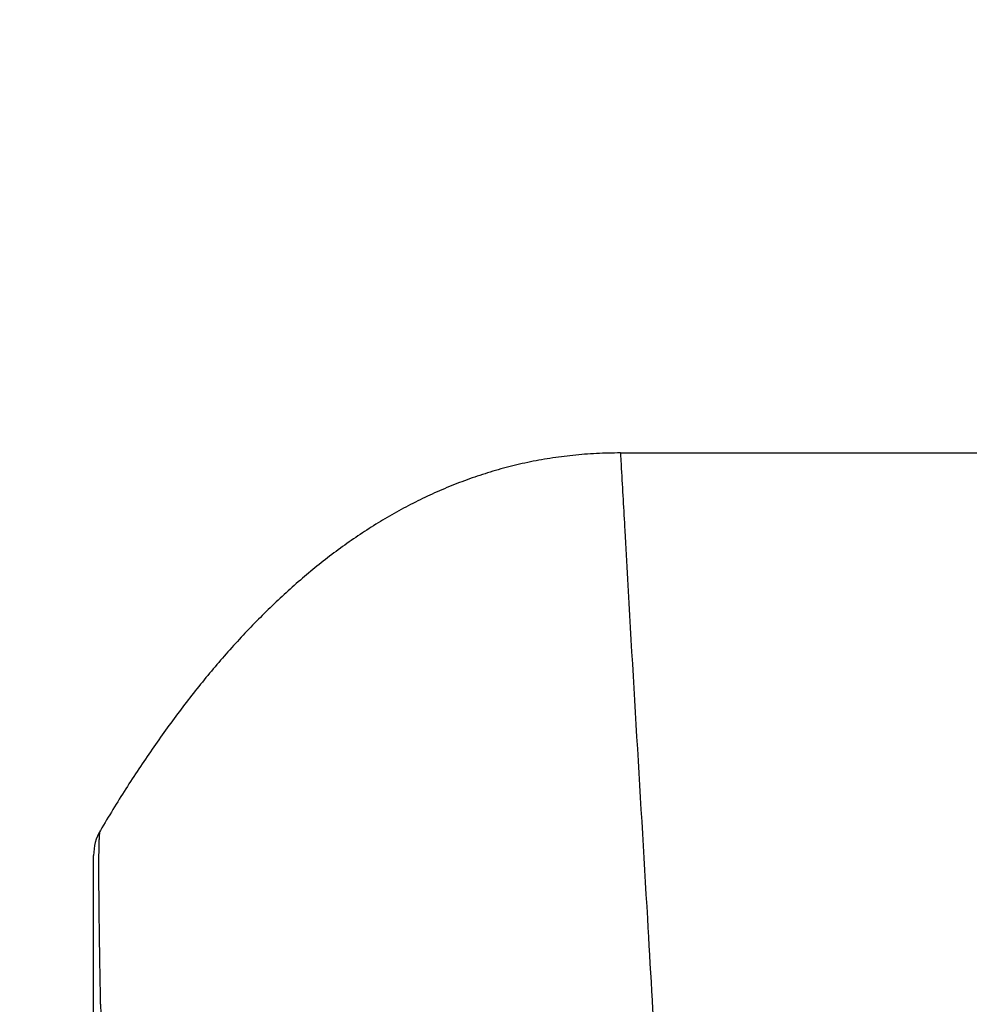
# Model space of a CAD drawing. Header units: millimetres. Extents: x 0 to 1071, y 0 to 742.
# Tile 92 of 131: x 351 to 361, y 392 to 402. Entities that reach past the tile are written whole.
import ezdxf

# ---------------------------------------------------------------- set-up
doc = ezdxf.new("R2010")
doc.units = ezdxf.units.MM
doc.header["$LTSCALE"] = 0.454724
doc.layers.add('NoLayerName_001', color=7, linetype='Continuous')
doc.layers.add('NoLayerName_007', color=7, linetype='Continuous')
doc.styles.get("Standard").update_dxf_attribs({"font": 'txt', "bigfont": 'extfont2'})
doc.dimstyles.get("Standard").update_dxf_attribs({"dimtxt": 2.5, "dimasz": 2.5, "dimexe": 1, "dimexo": 1, "dimtad": 1, "dimdec": 3, "dimzin": 0, "dimdsep": 46, "dimtxsty": 'Standard', "dimcen": 2.5, "dimadec": 3, "dimazin": 0, "dimtfac": 0.75, "dimtdec": 3, "dimtmove": 0, "dimatfit": 3, "dimfxl": 1, "dimarcsym": 0})

# ---------------------------------------------------------------- blocks, each defined once
blk = doc.blocks.new('_OPEN30')
at = {"color": 0, "linetype": 'ByBlock', "lineweight": -2}
for p, q in [((-1, 0.267949), (0, 0)), ((0, 0), (-1, -0.267949)), ((0, 0), (-1, 0))]:
    blk.add_line(p, q, dxfattribs=at)
blk = doc.blocks.new('*D98')
at = {"layer": 'Defpoints', "color": 0}
for p in [(298, 427.8308), (475, 422.9), (298, 319.3002)]:
    blk.add_point(p, dxfattribs=at)
at = {"layer": 'NoLayerName_001', "color": 0, "linetype": 'Continuous', "lineweight": 13}
for p, q in [((298, 425.3308), (298, 316.8002)), ((475, 420.4), (475, 316.8002)), ((471.25, 319.3002), (301.75, 319.3002))]:
    blk.add_line(p, q, dxfattribs=at)
at = {"layer": 'NoLayerName_001', "color": 0, "lineweight": 13, "xscale": 3.75, "yscale": 3.75, "zscale": 3.75, "rotation": 180}
blk.add_blockref('_OPEN30', (298, 319.3002), dxfattribs=at)
at = {"layer": 'NoLayerName_001', "color": 0, "lineweight": 13, "xscale": 3.75, "yscale": 3.75, "zscale": 3.75}
blk.add_blockref('_OPEN30', (475, 319.3002), dxfattribs=at)
at = {"layer": 'NoLayerName_001', "color": 0, "lineweight": 13, "insert": (386.5, 326.1752), "char_height": 8.75, "attachment_point": 5}
blk.add_mtext('\\W0.8000;177', dxfattribs=at)

msp = doc.modelspace()

# ---------------------------------------------------------------- linework, layer by layer
at = {"layer": 'NoLayerName_001', "color": 60, "linetype": 'Continuous', "lineweight": 25}
for p, q in [((357.5501, 397.8), (364.1189, 397.8)), ((352.2001, 367.8112), (352.2001, 393.7148))]:
    msp.add_line(p, q, dxfattribs=at)
for centre, radius, start, end in [((352.7001, 393.7148), 0.5, 149.48826, 179.99977), ((461.6924, 394.3404), 109.4415, 181.117443, 182.851581)]:
    msp.add_arc(centre, radius, start, end, dxfattribs=at)
for points, knots in [([(357.5501, 397.8), (357.468, 397.7979), (357.306, 397.7969), (357.0665, 397.7771), (356.8338, 397.7472), (356.6076, 397.7056), (356.3876, 397.6535), (356.1734, 397.5912), (355.9647, 397.5194), (355.7613, 397.4386), (355.5629, 397.3493), (355.3692, 397.2518), (355.1801, 397.1463), (354.9955, 397.0332), (354.8151, 396.9127), (354.6388, 396.7851), (354.4665, 396.6509), (354.2979, 396.5102), (354.1328, 396.3632), (353.9713, 396.2102), (353.8132, 396.0514), (353.6584, 395.8869), (353.5067, 395.717), (353.3581, 395.5417), (353.2124, 395.3614), (353.0696, 395.1761), (352.9296, 394.986), (352.7922, 394.7913), (352.6575, 394.5921), (352.5254, 394.3884), (352.3954, 394.1806), (352.3117, 394.0394), (352.2693, 393.9687)], [0, 0, 0, 0, 0.246198, 0.485961, 0.720209, 0.949817, 1.175607, 1.398337, 1.618702, 1.837319, 2.054722, 2.271374, 2.487695, 2.704064, 2.920819, 3.138254, 3.356623, 3.576142, 3.797003, 4.019382, 4.243429, 4.46927, 4.697013, 4.926741, 5.158521, 5.392405, 5.62845, 5.866703, 6.1072, 6.349968, 6.595021, 6.842368, 6.842368, 6.842368, 6.842368]), ([(352.2544, 393.6328), (352.2544, 393.6428), (352.2545, 393.6603), (352.2546, 393.6852), (352.2548, 393.7077), (352.255, 393.7277), (352.2552, 393.7451), (352.2554, 393.7601), (352.2556, 393.7751), (352.2559, 393.79), (352.2562, 393.805), (352.2565, 393.8175), (352.2567, 393.8275), (352.2569, 393.8349), (352.2571, 393.8424), (352.2574, 393.8499), (352.2576, 393.8574), (352.2579, 393.8649), (352.2582, 393.8723), (352.2586, 393.8798), (352.2589, 393.8873), (352.2593, 393.8948), (352.2597, 393.9023), (352.2602, 393.9097), (352.2607, 393.9172), (352.2613, 393.9247), (352.262, 393.9321), (352.2628, 393.9395), (352.2638, 393.947), (352.2651, 393.9543), (352.2662, 393.9618), (352.2684, 393.9664), (352.2693, 393.9687)], [0, 0, 0, 0, 0.0299442, 0.0524026, 0.074861, 0.0973191, 0.112291, 0.1272627, 0.1422342, 0.1572057, 0.1721775, 0.18715, 0.1946368, 0.2021237, 0.2096107, 0.2170972, 0.2245832, 0.2320683, 0.2395524, 0.2470355, 0.2545189, 0.2620039, 0.269492, 0.2769847, 0.2844811, 0.2919743, 0.299457, 0.306923, 0.3143831, 0.321879, 0.3294428, 0.3369105, 0.3369105, 0.3369105, 0.3369105]), ([(352.2717, 392.206), (352.2704, 392.2774), (352.2676, 392.42), (352.264, 392.6341), (352.2608, 392.8481), (352.2583, 393.0383), (352.2563, 393.2048), (352.2553, 393.3237), (352.2547, 393.4188), (352.2544, 393.4901), (352.2542, 393.5615), (352.2544, 393.6091), (352.2544, 393.6328)], [0, 0, 0, 0, 0.214036, 0.428073, 0.64211, 0.85615, 0.998844, 1.141538, 1.212884, 1.284229, 1.355575, 1.42692, 1.42692, 1.42692, 1.42692])]:
    msp.add_open_spline(points, degree=3, knots=knots, dxfattribs=at)
at = {"layer": 'NoLayerName_007', "color": 60, "linetype": 'Continuous', "lineweight": 25}
msp.add_open_spline([(357.9864, 390.1839), (357.9604, 390.6567), (357.9079, 391.6198), (357.7789, 393.896), (357.6541, 395.9089), (357.5716, 397.4499), (357.5571, 397.695), (357.5541, 397.7475), (357.5513, 397.7825), (357.5501, 397.8)], degree=3, knots=[0, 0, 0, 0, 1.420498, 2.893608, 6.839435, 7.470768, 7.523378, 7.575988, 7.628591, 7.628591, 7.628591, 7.628591], dxfattribs=at)

# ---------------------------------------------------------------- dimensions: what is measured, and where the dimension line sits
at = {"layer": 'NoLayerName_001', "color": 3, "linetype": 'Continuous', "lineweight": 13}
dim = msp.add_linear_dim(base=(298, 319.3002), p1=(475, 422.9), p2=(298, 427.8308), angle=180, text='\\W0.8000;<>', dimstyle='Standard', override={"dimtxt": 8.75, "dimasz": 3.75, "dimexe": 2.5, "dimexo": 2.5, "dimgap": 2.5, "dimzin": 8, "dimblk": 'OPEN30', "dimclrd": 0, "dimclre": 0, "dimclrt": 0, "dimtp": 0, "dimtm": 0, "dimlwd": 13, "dimlwe": 13}, dxfattribs=at)
dim.commit()
dim.dimension.update_dxf_attribs({"geometry": '*D98', "text_midpoint": (386.5, 319.3002), "dimtype": 160})

doc.saveas('drawing.dxf')
